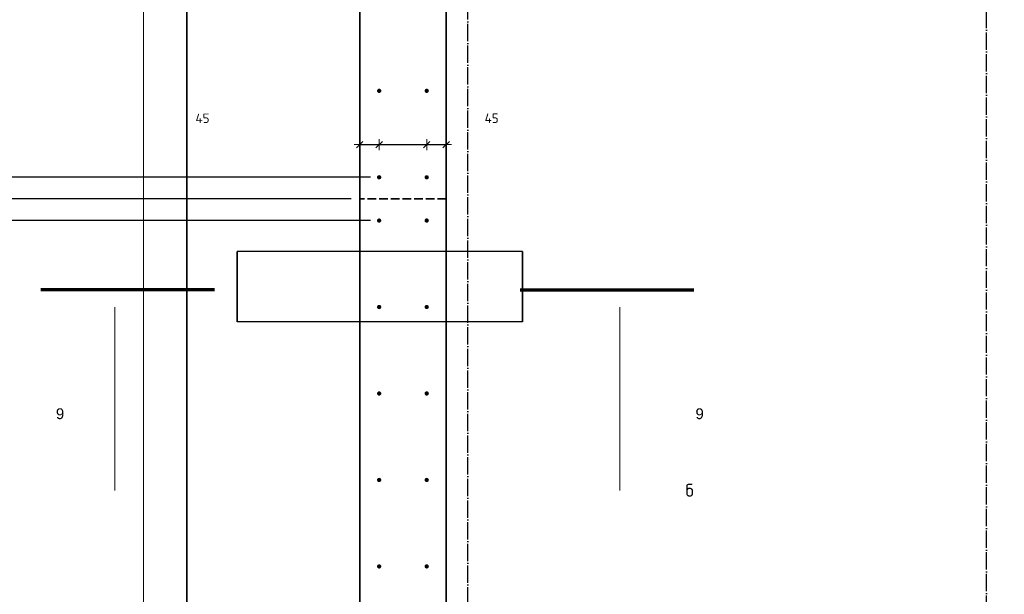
# Model space of a CAD drawing. Header units: millimetres. Extents: x -3170 to 89801, y -74170 to 82422.
# Tile 60 of 105: x 58964 to 61241, y 32156 to 33485. Entities that reach past the tile are written whole.
import ezdxf

# ---------------------------------------------------------------- set-up
doc = ezdxf.new("R2010")
doc.units = ezdxf.units.MM
doc.header["$PDMODE"] = 65
for name, pattern in [('______11', [50, 40, -5, 0, -5]), ('______2', [27, 20, -7]), ('______3', [50, 40, -10]), ('______5', [110, 80, -10, 10, -10])]:
    doc.linetypes.add(name, pattern=pattern)
for name, color, linetype, lineweight in [('Standard', 7, 'Continuous', 25), ('Арм.стержн. Выпуски', 180, 'Continuous', 35), ('Балка_ общее', 7, '______3', 13), ('Размерная линия_ общее', 7, 'Continuous', 13)]:
    doc.layers.add(name, color=color, linetype=linetype, lineweight=lineweight)
doc.layers.add('Осевая линия_ общее', color=7, linetype='______5', lineweight=13, true_color=0xa0a0a0)
doc.styles.add('ARIAL', font='ARIAL.TTF')
doc.styles.add('ISOCPEUR', font='ISOCPEUR')
doc.dimstyles.new('DIMSTYLE_3', dxfattribs={"dimtxt": 22, "dimasz": 25, "dimexe": 0, "dimexo": 0, "dimgap": 11, "dimtad": 2, "dimdec": 0, "dimrnd": 5, "dimzin": 12, "dimdsep": 46, "dimtxsty": 'ISOCPEUR', "dimblk1": 'ALL_ML_STRICH', "dimblk2": 'ALL_ML_STRICH', "dimsah": 1, "dimcen": 0, "dimclrd": 7, "dimclre": 256, "dimclrt": 7, "dimadec": 0, "dimazin": 0, "dimtfac": 1, "dimtdec": 0, "dimtix": 1, "dimtmove": 2, "dimatfit": 3, "dimfxl": 0, "dimtzin": 0, "dimlwd": 0, "dimlwe": -3, "dimarcsym": 0})
doc.dimstyles.new('DIMSTYLE_9', dxfattribs={"dimtxt": 22, "dimasz": 25, "dimexe": 0, "dimexo": 0, "dimgap": 11, "dimtad": 2, "dimdec": 0, "dimrnd": 5, "dimzin": 12, "dimdsep": 46, "dimtxsty": 'ISOCPEUR', "dimblk1": 'ALL_ML_STRICH', "dimblk2": 'ALL_ML_STRICH', "dimsah": 1, "dimcen": 0, "dimclrd": 7, "dimclre": 256, "dimclrt": 7, "dimadec": 0, "dimazin": 0, "dimtfac": 1, "dimtdec": 0, "dimtix": 1, "dimtmove": 2, "dimatfit": 3, "dimfxl": 0, "dimtvp": 1.2, "dimtzin": 0, "dimlwd": 0, "dimlwe": -3, "dimarcsym": 0})

# ---------------------------------------------------------------- blocks, each defined once
blk = doc.blocks.new('СЛОЖНЫЙ_ОБЪЕКТ_6')
at = {"layer": 'Осевая линия_ общее', "color": 253, "linetype": '______11', "lineweight": -3, "true_color": 0xa0a0a0, "transparency": 33554687}
for p, q in [((60000, 15950), (60000, 40010)), ((61200, 15830), (61200, 40010))]:
    blk.add_line(p, q, dxfattribs=at)
blk = doc.blocks.new('ALL_ML_STRICH')
at = {"color": 0, "linetype": 'ByBlock', "lineweight": -2}
for p, q in [((-1, 0), (0.5, 0)), ((-0.3, -0.3), (0.3, 0.3)), ((0, -0.5), (0, 0.5))]:
    blk.add_line(p, q, dxfattribs=at)
blk = doc.blocks.new('*D644')
at = {"layer": 'DEFPOINTS', "color": 7, "linetype": 'Continuous', "lineweight": 13, "transparency": 33554687}
for p in [(59795, 33253.6), (59750, 33206), (59750, 33195.6)]:
    blk.add_point(p, dxfattribs=at)
at = {"layer": 'Размерная линия_ общее', "color": 253, "linetype": 'Continuous', "lineweight": -2, "true_color": 0xa0a0a0, "transparency": 33554687}
for p, q in [((59750, 33195.6), (59750, 33195.6)), ((59795, 33195.6), (59795, 33195.6))]:
    blk.add_line(p, q, dxfattribs=at)
at = {"layer": 'Размерная линия_ общее', "color": 7, "linetype": 'Continuous', "lineweight": -2, "transparency": 33554687}
blk.add_line((59750, 33195.6), (59795, 33195.6), dxfattribs=at)
at = {"layer": 'Размерная линия_ общее', "color": 7, "linetype": 'Continuous', "lineweight": 13, "transparency": 33554687, "xscale": 25, "yscale": 25, "zscale": 25, "rotation": 180}
blk.add_blockref('ALL_ML_STRICH', (59750, 33195.6), dxfattribs=at)
at = {"layer": 'Размерная линия_ общее', "color": 7, "linetype": 'Continuous', "lineweight": 13, "transparency": 33554687, "xscale": 25, "yscale": 25, "zscale": 25}
blk.add_blockref('ALL_ML_STRICH', (59795, 33195.6), dxfattribs=at)
at = {"layer": 'Размерная линия_ общее', "color": 7, "linetype": 'Continuous', "lineweight": 13, "transparency": 33554687, "insert": (59386.4, 33256.5), "char_height": 22, "width": 44, "attachment_point": 5, "style": 'ISOCPEUR'}
blk.add_mtext('\\A1;{45}', dxfattribs=at)
blk = doc.blocks.new('*D645')
at = {"layer": 'DEFPOINTS', "color": 7, "linetype": 'Continuous', "lineweight": 13, "transparency": 33554687}
for p in [(59795, 33253.6), (59905, 33253.6), (59795, 33195.6)]:
    blk.add_point(p, dxfattribs=at)
at = {"layer": 'Размерная линия_ общее', "color": 253, "linetype": 'Continuous', "lineweight": -2, "true_color": 0xa0a0a0, "transparency": 33554687}
for p, q in [((59795, 33195.6), (59795, 33195.6)), ((59905, 33195.6), (59905, 33195.6))]:
    blk.add_line(p, q, dxfattribs=at)
at = {"layer": 'Размерная линия_ общее', "color": 7, "linetype": 'Continuous', "lineweight": -2, "transparency": 33554687}
blk.add_line((59795, 33195.6), (59905, 33195.6), dxfattribs=at)
at = {"layer": 'Размерная линия_ общее', "color": 7, "linetype": 'Continuous', "lineweight": 13, "transparency": 33554687, "xscale": 25, "yscale": 25, "zscale": 25, "rotation": 180}
blk.add_blockref('ALL_ML_STRICH', (59795, 33195.6), dxfattribs=at)
at = {"layer": 'Размерная линия_ общее', "color": 7, "linetype": 'Continuous', "lineweight": 13, "transparency": 33554687, "xscale": 25, "yscale": 25, "zscale": 25}
blk.add_blockref('ALL_ML_STRICH', (59905, 33195.6), dxfattribs=at)
at = {"layer": 'Размерная линия_ общее', "color": 7, "linetype": 'Continuous', "lineweight": 13, "transparency": 33554687, "insert": (59995.8, 33580.9), "char_height": 22, "width": 66, "attachment_point": 5, "style": 'ISOCPEUR'}
blk.add_mtext('\\A1;{110}', dxfattribs=at)
blk = doc.blocks.new('*D646')
at = {"layer": 'DEFPOINTS', "color": 7, "linetype": 'Continuous', "lineweight": 13, "transparency": 33554687}
for p in [(59905, 33253.6), (59950, 33246.6), (59905, 33195.6)]:
    blk.add_point(p, dxfattribs=at)
at = {"layer": 'Размерная линия_ общее', "color": 253, "linetype": 'Continuous', "lineweight": -2, "true_color": 0xa0a0a0, "transparency": 33554687}
for p, q in [((59905, 33195.6), (59905, 33195.6)), ((59950, 33195.6), (59950, 33195.6))]:
    blk.add_line(p, q, dxfattribs=at)
at = {"layer": 'Размерная линия_ общее', "color": 7, "linetype": 'Continuous', "lineweight": -2, "transparency": 33554687}
blk.add_line((59905, 33195.6), (59950, 33195.6), dxfattribs=at)
at = {"layer": 'Размерная линия_ общее', "color": 7, "linetype": 'Continuous', "lineweight": 13, "transparency": 33554687, "xscale": 25, "yscale": 25, "zscale": 25, "rotation": 180}
blk.add_blockref('ALL_ML_STRICH', (59905, 33195.6), dxfattribs=at)
at = {"layer": 'Размерная линия_ общее', "color": 7, "linetype": 'Continuous', "lineweight": 13, "transparency": 33554687, "xscale": 25, "yscale": 25, "zscale": 25}
blk.add_blockref('ALL_ML_STRICH', (59950, 33195.6), dxfattribs=at)
at = {"layer": 'Размерная линия_ общее', "color": 7, "linetype": 'Continuous', "lineweight": 13, "transparency": 33554687, "insert": (60055.2, 33256.6), "char_height": 22, "width": 44, "attachment_point": 5, "style": 'ISOCPEUR'}
blk.add_mtext('\\A1;{45}', dxfattribs=at)
blk = doc.blocks.new('*D707')
at = {"layer": 'DEFPOINTS', "color": 7, "linetype": 'Continuous', "lineweight": 13, "transparency": 33554687}
for p in [(59795, 33020), (58219.7, 32020), (59795, 32020)]:
    blk.add_point(p, dxfattribs=at)
at = {"layer": 'Размерная линия_ общее', "color": 253, "linetype": 'Continuous', "lineweight": -2, "true_color": 0xa0a0a0, "transparency": 33554687}
for p, q in [((59775, 33020), (58219.7, 33020)), ((59775, 32020), (58219.7, 32020))]:
    blk.add_line(p, q, dxfattribs=at)
at = {"layer": 'Размерная линия_ общее', "color": 7, "linetype": 'Continuous', "lineweight": -2, "transparency": 33554687}
blk.add_line((58219.7, 32020), (58219.7, 33020), dxfattribs=at)
at = {"layer": 'Размерная линия_ общее', "color": 7, "linetype": 'Continuous', "lineweight": 13, "transparency": 33554687, "xscale": 25, "yscale": 25, "zscale": 25}
for p, rotation in [((58219.7, 33020), 90), ((58219.7, 32020), 270)]:
    blk.add_blockref('ALL_ML_STRICH', p, dxfattribs=dict(at, rotation=rotation))
at = {"layer": 'Размерная линия_ общее', "color": 7, "linetype": 'Continuous', "lineweight": 13, "transparency": 33554687, "insert": (58147.7, 32482.6), "char_height": 22, "width": 1.1, "attachment_point": 1, "rotation": 90, "line_spacing_factor": 0.60241, "style": 'ISOCPEUR'}
blk.add_mtext('5х200', dxfattribs=at)
blk = doc.blocks.new('*D708')
at = {"layer": 'DEFPOINTS', "color": 7, "linetype": 'Continuous', "lineweight": 13, "transparency": 33554687}
for p in [(59750, 33070), (58219.7, 33020), (59795, 33020)]:
    blk.add_point(p, dxfattribs=at)
at = {"layer": 'Размерная линия_ общее', "color": 253, "linetype": 'Continuous', "lineweight": -2, "true_color": 0xa0a0a0, "transparency": 33554687}
for p, q in [((59730, 33070), (58219.7, 33070)), ((59775, 33020), (58219.7, 33020))]:
    blk.add_line(p, q, dxfattribs=at)
at = {"layer": 'Размерная линия_ общее', "color": 7, "linetype": 'Continuous', "lineweight": -2, "transparency": 33554687}
blk.add_line((58219.7, 33020), (58219.7, 33070), dxfattribs=at)
at = {"layer": 'Размерная линия_ общее', "color": 7, "linetype": 'Continuous', "lineweight": 13, "transparency": 33554687, "xscale": 25, "yscale": 25, "zscale": 25}
for p, rotation in [((58219.7, 33070), 90), ((58219.7, 33020), 270)]:
    blk.add_blockref('ALL_ML_STRICH', p, dxfattribs=dict(at, rotation=rotation))
at = {"layer": 'Размерная линия_ общее', "color": 7, "linetype": 'Continuous', "lineweight": 13, "transparency": 33554687, "insert": (57833.6, 32715.3), "char_height": 22, "width": 44, "attachment_point": 5, "rotation": 90, "style": 'ISOCPEUR'}
blk.add_mtext('\\A1;{50}', dxfattribs=at)
blk = doc.blocks.new('*D709')
at = {"layer": 'DEFPOINTS', "color": 7, "linetype": 'Continuous', "lineweight": 13, "transparency": 33554687}
for p in [(59795, 33120), (58219.7, 33070), (59750, 33070)]:
    blk.add_point(p, dxfattribs=at)
at = {"layer": 'Размерная линия_ общее', "color": 253, "linetype": 'Continuous', "lineweight": -2, "true_color": 0xa0a0a0, "transparency": 33554687}
for p, q in [((59775, 33120), (58219.7, 33120)), ((59730, 33070), (58219.7, 33070))]:
    blk.add_line(p, q, dxfattribs=at)
at = {"layer": 'Размерная линия_ общее', "color": 7, "linetype": 'Continuous', "lineweight": -2, "transparency": 33554687}
blk.add_line((58219.7, 33070), (58219.7, 33120), dxfattribs=at)
at = {"layer": 'Размерная линия_ общее', "color": 7, "linetype": 'Continuous', "lineweight": 13, "transparency": 33554687, "xscale": 25, "yscale": 25, "zscale": 25}
for p, rotation in [((58219.7, 33120), 90), ((58219.7, 33070), 270)]:
    blk.add_blockref('ALL_ML_STRICH', p, dxfattribs=dict(at, rotation=rotation))
at = {"layer": 'Размерная линия_ общее', "color": 7, "linetype": 'Continuous', "lineweight": 13, "transparency": 33554687, "insert": (57839.2, 33272.2), "char_height": 22, "width": 44, "attachment_point": 5, "rotation": 90, "style": 'ISOCPEUR'}
blk.add_mtext('\\A1;{50}', dxfattribs=at)
blk = doc.blocks.new('*D710')
at = {"layer": 'DEFPOINTS', "color": 7, "linetype": 'Continuous', "lineweight": 13, "transparency": 33554687}
for p in [(59795, 34320), (58219.7, 33120), (59795, 33120)]:
    blk.add_point(p, dxfattribs=at)
at = {"layer": 'Размерная линия_ общее', "color": 253, "linetype": 'Continuous', "lineweight": -2, "true_color": 0xa0a0a0, "transparency": 33554687}
for p, q in [((59775, 34320), (58219.7, 34320)), ((59775, 33120), (58219.7, 33120))]:
    blk.add_line(p, q, dxfattribs=at)
at = {"layer": 'Размерная линия_ общее', "color": 7, "linetype": 'Continuous', "lineweight": -2, "transparency": 33554687}
blk.add_line((58219.7, 33120), (58219.7, 34320), dxfattribs=at)
at = {"layer": 'Размерная линия_ общее', "color": 7, "linetype": 'Continuous', "lineweight": 13, "transparency": 33554687, "xscale": 25, "yscale": 25, "zscale": 25}
for p, rotation in [((58219.7, 34320), 90), ((58219.7, 33120), 270)]:
    blk.add_blockref('ALL_ML_STRICH', p, dxfattribs=dict(at, rotation=rotation))
at = {"layer": 'Размерная линия_ общее', "color": 7, "linetype": 'Continuous', "lineweight": 13, "transparency": 33554687, "insert": (58147.7, 33682.6), "char_height": 22, "width": 1.1, "attachment_point": 1, "rotation": 90, "line_spacing_factor": 0.60241, "style": 'ISOCPEUR'}
blk.add_mtext('6х200', dxfattribs=at)

msp = doc.modelspace()

# ---------------------------------------------------------------- hatches: boundary and pattern name
at = {"layer": 'Арм.стержн. Выпуски', "linetype": 'Continuous', "lineweight": 35, "transparency": 33554687}
for points in [[(59800, 33320), (59799.6, 33321.9), (59798.5, 33323.5), (59796.9, 33324.6), (59795, 33325), (59793.1, 33324.6), (59791.5, 33323.5), (59790.4, 33321.9), (59790, 33320), (59790.4, 33318.1), (59791.5, 33316.5), (59793.1, 33315.4), (59795, 33315), (59796.9, 33315.4), (59798.5, 33316.5), (59799.6, 33318.1)], [(59910, 33320), (59909.6, 33321.9), (59908.5, 33323.5), (59906.9, 33324.6), (59905, 33325), (59903.1, 33324.6), (59901.5, 33323.5), (59900.4, 33321.9), (59900, 33320), (59900.4, 33318.1), (59901.5, 33316.5), (59903.1, 33315.4), (59905, 33315), (59906.9, 33315.4), (59908.5, 33316.5), (59909.6, 33318.1)], [(59800, 33120), (59799.6, 33121.9), (59798.5, 33123.5), (59796.9, 33124.6), (59795, 33125), (59793.1, 33124.6), (59791.5, 33123.5), (59790.4, 33121.9), (59790, 33120), (59790.4, 33118.1), (59791.5, 33116.5), (59793.1, 33115.4), (59795, 33115), (59796.9, 33115.4), (59798.5, 33116.5), (59799.6, 33118.1)], [(59910, 33120), (59909.6, 33121.9), (59908.5, 33123.5), (59906.9, 33124.6), (59905, 33125), (59903.1, 33124.6), (59901.5, 33123.5), (59900.4, 33121.9), (59900, 33120), (59900.4, 33118.1), (59901.5, 33116.5), (59903.1, 33115.4), (59905, 33115), (59906.9, 33115.4), (59908.5, 33116.5), (59909.6, 33118.1)], [(59800, 33020), (59799.6, 33021.9), (59798.5, 33023.5), (59796.9, 33024.6), (59795, 33025), (59793.1, 33024.6), (59791.5, 33023.5), (59790.4, 33021.9), (59790, 33020), (59790.4, 33018.1), (59791.5, 33016.5), (59793.1, 33015.4), (59795, 33015), (59796.9, 33015.4), (59798.5, 33016.5), (59799.6, 33018.1)], [(59910, 33020), (59909.6, 33021.9), (59908.5, 33023.5), (59906.9, 33024.6), (59905, 33025), (59903.1, 33024.6), (59901.5, 33023.5), (59900.4, 33021.9), (59900, 33020), (59900.4, 33018.1), (59901.5, 33016.5), (59903.1, 33015.4), (59905, 33015), (59906.9, 33015.4), (59908.5, 33016.5), (59909.6, 33018.1)], [(59800, 32820), (59799.6, 32821.9), (59798.5, 32823.5), (59796.9, 32824.6), (59795, 32825), (59793.1, 32824.6), (59791.5, 32823.5), (59790.4, 32821.9), (59790, 32820), (59790.4, 32818.1), (59791.5, 32816.5), (59793.1, 32815.4), (59795, 32815), (59796.9, 32815.4), (59798.5, 32816.5), (59799.6, 32818.1)], [(59910, 32820), (59909.6, 32821.9), (59908.5, 32823.5), (59906.9, 32824.6), (59905, 32825), (59903.1, 32824.6), (59901.5, 32823.5), (59900.4, 32821.9), (59900, 32820), (59900.4, 32818.1), (59901.5, 32816.5), (59903.1, 32815.4), (59905, 32815), (59906.9, 32815.4), (59908.5, 32816.5), (59909.6, 32818.1)], [(59800, 32620), (59799.6, 32621.9), (59798.5, 32623.5), (59796.9, 32624.6), (59795, 32625), (59793.1, 32624.6), (59791.5, 32623.5), (59790.4, 32621.9), (59790, 32620), (59790.4, 32618.1), (59791.5, 32616.5), (59793.1, 32615.4), (59795, 32615), (59796.9, 32615.4), (59798.5, 32616.5), (59799.6, 32618.1)], [(59910, 32620), (59909.6, 32621.9), (59908.5, 32623.5), (59906.9, 32624.6), (59905, 32625), (59903.1, 32624.6), (59901.5, 32623.5), (59900.4, 32621.9), (59900, 32620), (59900.4, 32618.1), (59901.5, 32616.5), (59903.1, 32615.4), (59905, 32615), (59906.9, 32615.4), (59908.5, 32616.5), (59909.6, 32618.1)], [(59800, 32420), (59799.6, 32421.9), (59798.5, 32423.5), (59796.9, 32424.6), (59795, 32425), (59793.1, 32424.6), (59791.5, 32423.5), (59790.4, 32421.9), (59790, 32420), (59790.4, 32418.1), (59791.5, 32416.5), (59793.1, 32415.4), (59795, 32415), (59796.9, 32415.4), (59798.5, 32416.5), (59799.6, 32418.1)], [(59910, 32420), (59909.6, 32421.9), (59908.5, 32423.5), (59906.9, 32424.6), (59905, 32425), (59903.1, 32424.6), (59901.5, 32423.5), (59900.4, 32421.9), (59900, 32420), (59900.4, 32418.1), (59901.5, 32416.5), (59903.1, 32415.4), (59905, 32415), (59906.9, 32415.4), (59908.5, 32416.5), (59909.6, 32418.1)], [(59800, 32220), (59799.6, 32221.9), (59798.5, 32223.5), (59796.9, 32224.6), (59795, 32225), (59793.1, 32224.6), (59791.5, 32223.5), (59790.4, 32221.9), (59790, 32220), (59790.4, 32218.1), (59791.5, 32216.5), (59793.1, 32215.4), (59795, 32215), (59796.9, 32215.4), (59798.5, 32216.5), (59799.6, 32218.1)], [(59910, 32220), (59909.6, 32221.9), (59908.5, 32223.5), (59906.9, 32224.6), (59905, 32225), (59903.1, 32224.6), (59901.5, 32223.5), (59900.4, 32221.9), (59900, 32220), (59900.4, 32218.1), (59901.5, 32216.5), (59903.1, 32215.4), (59905, 32215), (59906.9, 32215.4), (59908.5, 32216.5), (59909.6, 32218.1)]]:
    msp.add_hatch(color=4, dxfattribs=at).paths.add_polyline_path(points)

# ---------------------------------------------------------------- linework, layer by layer
at = {"color": 7, "linetype": 'Continuous', "lineweight": 35, "transparency": 33554687}
for p, q in [((59750, 30660), (59750, 34580)), ((59950, 34380), (59950, 30660))]:
    msp.add_line(p, q, dxfattribs=at)
at = {"color": 7, "linetype": '______2', "lineweight": 35, "transparency": 33554687}
msp.add_line((59950, 33070), (59750, 33070), dxfattribs=at)
at = {"color": 52, "linetype": 'Continuous', "lineweight": -3, "transparency": 33554687}
for p, q in [((60126.6, 32948.1), (59466.6, 32948.1)), ((60126.6, 32948.1), (59466.6, 32948.1)), ((59466.6, 32785.7), (59466.6, 32948.1)), ((59466.6, 32948.1), (59466.6, 32785.7)), ((60126.6, 32785.7), (60126.6, 32948.1)), ((60126.6, 32948.1), (60126.6, 32785.7)), ((60126.6, 32785.7), (59466.6, 32785.7)), ((60126.6, 32785.7), (59466.6, 32785.7))]:
    msp.add_line(p, q, dxfattribs=at)
at = {"layer": 'Standard', "color": 7, "linetype": 'Continuous', "lineweight": 70, "transparency": 33554687}
for p, q in [((59414.3, 32860), (59012.3, 32860)), ((60120.9, 32860), (60522.9, 32860))]:
    msp.add_line(p, q, dxfattribs=at)
at = {"layer": 'Standard', "color": 7, "linetype": 'Continuous', "lineweight": 13, "transparency": 33554687}
for p, q in [((59183.6, 32820), (59183.6, 32396)), ((60351.6, 32820), (60351.6, 32396))]:
    msp.add_line(p, q, dxfattribs=at)
at = {"layer": 'Standard', "color": 52, "linetype": 'Continuous', "lineweight": 13, "transparency": 33554687}
msp.add_line((59466.6, 32785.7), (60126.6, 32785.7), dxfattribs=at)
at = {"layer": 'Standard', "color": 7, "linetype": 'Continuous', "lineweight": 18, "transparency": 33554687}
msp.add_lwpolyline([(59250, 16540), (78500, 16540), (78500, 38380), (59250, 38380), (59250, 16540)], dxfattribs=at)
at = {"layer": 'Размерная линия_ общее', "color": 7, "linetype": 'Continuous', "lineweight": 35, "transparency": 33554687}
msp.add_line((59350, 30060), (59350, 34980), dxfattribs=at)

# ---------------------------------------------------------------- block references
at = {"layer": 'Балка_ общее', "color": 7, "linetype": 'Continuous', "lineweight": 13, "transparency": 33554687}
msp.add_blockref('СЛОЖНЫЙ_ОБЪЕКТ_6', (0, 0), dxfattribs=at)

# ---------------------------------------------------------------- texts
at = {"layer": 'Standard', "color": 7, "linetype": 'Continuous', "lineweight": 13, "transparency": 33554687}
for s, insert, char_height, width, attachment_point, style in [('\\W0.99;9', (59066.6, 32585.7), 25, 31.962, 3, 'ARIAL'), ('\\W0.99;9', (60526.6, 32585.7), 25, 31.962, 1, 'ARIAL'), ('\\A1;{\\fISOCPEUR|i0|b0;\\H30.000000;\\W1.000000;\\C7;б}\\P', (60503.2, 32381.2), 30, 32.667, 7, 'ISOCPEUR')]:
    msp.add_mtext(s, dxfattribs=dict(at, insert=insert, char_height=char_height, width=width, attachment_point=attachment_point, style=style))

# ---------------------------------------------------------------- dimensions: what is measured, and where the dimension line sits
at = {"layer": 'Размерная линия_ общее', "color": 7, "linetype": 'Continuous', "lineweight": 13, "transparency": 33554687}
for base, p1, p2, text, picture, middle in [((58219.7, 34320), (59775, 33120), (59775, 34320), '6х200', '*D710', (58208.7, 33720)), ((58219.7, 33020), (59775, 32020), (59775, 33020), '5х200', '*D707', (58208.7, 32520))]:
    dim = msp.add_linear_dim(base=base, p1=p1, p2=p2, angle=90, text=text, dimstyle='DIMSTYLE_3', override={"dimpost": '<>', "dimclrd": 7, "dimclre": 253, "dimclrt": 7, "dimlwd": 0, "dimlwe": 65533}, dxfattribs=at)
    dim.commit()
    dim.dimension.update_dxf_attribs({"geometry": picture, "text_midpoint": middle, "dimtype": 160})
for base, p1, p2, dimstyle, picture, middle in [((59905, 33195.6), (59795, 33195.6), (59905, 33195.6), 'DIMSTYLE_3', '*D645', (59995.8, 33580.9)), ((59795, 33195.6), (59750, 33195.6), (59795, 33195.6), 'DIMSTYLE_9', '*D644', (59386.4, 33256.5)), ((59950, 33195.6), (59905, 33195.6), (59950, 33195.6), 'DIMSTYLE_9', '*D646', (60055.2, 33256.6))]:
    dim = msp.add_linear_dim(base=base, p1=p1, p2=p2, dimstyle=dimstyle, override={"dimpost": '<>', "dimclrd": 7, "dimclre": 253, "dimclrt": 7, "dimlwd": 0, "dimlwe": 65533}, dxfattribs=at)
    dim.commit()
    dim.dimension.update_dxf_attribs({"geometry": picture, "text_midpoint": middle, "dimtype": 160})
for base, p1, p2, picture, middle in [((58219.7, 33120), (59730, 33070), (59775, 33120), '*D709', (57839.2, 33272.2)), ((58219.7, 33070), (59775, 33020), (59730, 33070), '*D708', (57833.6, 32715.3))]:
    dim = msp.add_linear_dim(base=base, p1=p1, p2=p2, angle=90, dimstyle='DIMSTYLE_3', override={"dimpost": '<>', "dimclrd": 7, "dimclre": 253, "dimclrt": 7, "dimlwd": 0, "dimlwe": 65533}, dxfattribs=at)
    dim.commit()
    dim.dimension.update_dxf_attribs({"geometry": picture, "text_midpoint": middle, "dimtype": 160})

doc.saveas('drawing.dxf')
